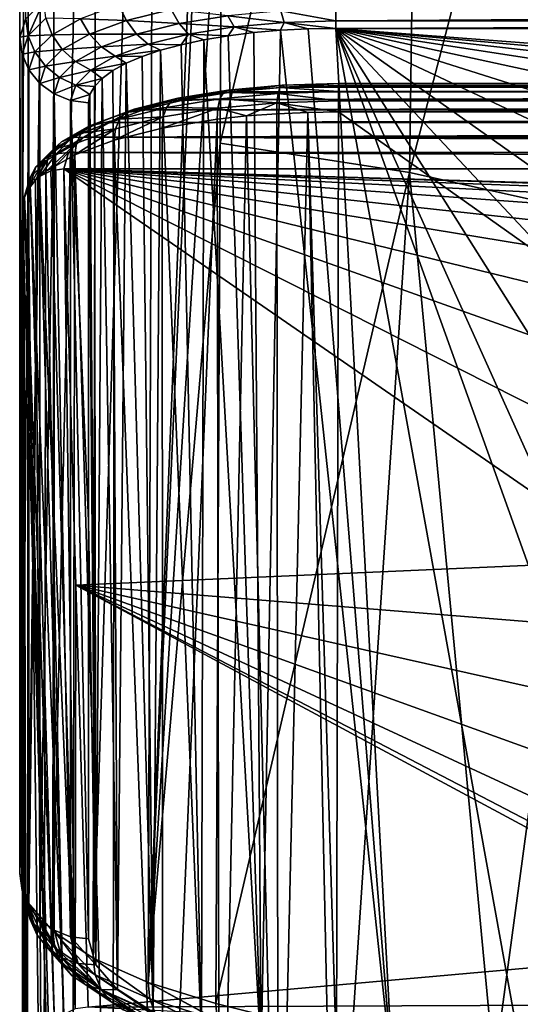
# Model space of a CAD drawing. Header units: metres. Extents: x -24 to 24, y -256 to 25.
# Tile 183 of 256: x -15.5 to -11.86, y -114.59 to -107.43. Entities that reach past the tile are written whole.
import ezdxf

# ---------------------------------------------------------------- set-up
doc = ezdxf.new("R2010")
doc.units = ezdxf.units.M
doc.layers.add('solid_DOMO_KURZ_SW0002', color=7, linetype='CONTINUOUS')

msp = doc.modelspace()

# ---------------------------------------------------------------- linework, layer by layer
at = {"layer": 'solid_DOMO_KURZ_SW0002'}
for points in [[(-15.49995, -98.041351, 131.752792), (-15.499802, -96.033333, 127.344208), (-15.500002, -108.63147, 131.33432)], [(-15.499743, -96.974251, 123.844292), (-15.500002, -108.63147, 131.33432), (-15.499802, -96.033333, 127.344208)], [(-15.499743, -96.974251, 123.844292), (-15.500003, -109.721275, 127.877914), (-15.500002, -108.63147, 131.33432)], [(-15.499732, -97.915237, 120.343689), (-15.500003, -109.721275, 127.877914), (-15.499743, -96.974251, 123.844292)], [(-15.500003, -110.569847, 125.186584), (-15.500003, -109.721275, 127.877914), (-15.499732, -97.915237, 120.343689)], [(-15.499732, -97.915237, 120.343689), (-15.500003, -110.813637, 124.413376), (-15.500003, -110.569847, 125.186584)], [(-15.499768, -98.856148, 116.842354), (-15.500003, -110.813637, 124.413376), (-15.499732, -97.915237, 120.343689)], [(-15.49995, -98.041351, 131.752792), (-15.500002, -108.63147, 131.33432), (-15.500001, -107.553825, 134.752182)], [(-15.455932, -107.419083, 135.17952), (-15.49995, -98.041351, 131.752792), (-15.500001, -107.553825, 134.752182)], [(-15.499768, -98.856148, 116.842354), (-15.500003, -111.898239, 120.973465), (-15.500003, -110.813637, 124.413376)], [(-15.499853, -99.79718, 113.340347), (-15.500003, -111.898239, 120.973465), (-15.499768, -98.856148, 116.842354)], [(-15.435655, -99.26786, 110.243248), (-15.500001, -113.637802, 115.456276), (-15.499979, -105.818649, 113.034676)], [(-15.435655, -99.26786, 110.243248), (-15.439523, -113.851036, 114.778862), (-15.500001, -113.637802, 115.456276)], [(-15.435655, -99.26786, 110.243248), (-15.244997, -99.476944, 109.565689), (-15.439523, -113.851036, 114.778862)], [(-15.244997, -99.476944, 109.565689), (-15.259578, -114.05835, 114.12027), (-15.439523, -113.851036, 114.778862)], [(-15.244997, -99.476944, 109.565689), (-14.93376, -99.673042, 108.930214), (-15.259578, -114.05835, 114.12027)], [(-14.93376, -99.673042, 108.930214), (-14.965356, -114.253525, 113.500237), (-15.259578, -114.05835, 114.12027)], [(-14.93376, -99.673042, 108.930214), (-14.511456, -99.850159, 108.356239), (-14.965356, -114.253525, 113.500237)], [(-15.499853, -99.79718, 113.340347), (-15.500002, -112.989388, 117.512772), (-15.500003, -111.898239, 120.973465)], [(-15.499979, -105.818649, 113.034676), (-15.500002, -112.989388, 117.512772), (-15.499853, -99.79718, 113.340347)], [(-14.511456, -99.850159, 108.356239), (-14.565365, -114.430923, 112.936668), (-14.965356, -114.253525, 113.500237)], [(-14.511456, -99.850159, 108.356239), (-13.992859, -100.280411, 107.948578), (-14.565365, -114.430923, 112.936668)], [(-14.565365, -114.430923, 112.936668), (-13.992859, -100.280411, 107.948578), (-14.003224, -101.906708, 108.459541)], [(-14.565365, -114.430923, 112.936668), (-14.003224, -101.906708, 108.459541), (-14.028093, -105.901634, 109.715309)], [(-12.570474, -102.075272, 107.341476), (-12.663804, -108.537285, 109.393723), (-14.042088, -108.324631, 110.477249)], [(-14.028093, -105.901634, 109.715309), (-12.570474, -102.075272, 107.341476), (-14.042088, -108.324631, 110.477249)], [(-11.075173, -102.446503, 106.411995), (-12.663804, -108.537285, 109.393723), (-12.570474, -102.075272, 107.341476)], [(-11.075173, -102.446503, 106.411995), (-11.211205, -108.861351, 108.465073), (-12.663804, -108.537285, 109.393723)], [(-15.499979, -105.818649, 113.034676), (-15.500001, -113.637802, 115.456276), (-15.500002, -112.989388, 117.512772)], [(-14.565365, -114.430923, 112.936668), (-14.028093, -105.901634, 109.715309), (-14.042088, -108.324631, 110.477249)], [(-15.43924, -107.542892, 135.215515), (-15.325146, -107.289314, 135.591095), (-15.455932, -107.419083, 135.17952)], [(-15.30949, -107.414162, 135.623795), (-15.325146, -107.289314, 135.591095), (-15.43924, -107.542892, 135.215515)], [(-14.779898, -107.317329, 136.332504), (-15.057334, -107.419075, 136.009796), (-14.723676, -107.433121, 136.31012)], [(-14.779898, -107.317329, 136.332504), (-14.723676, -107.433121, 136.31012), (-14.397473, -107.352531, 136.565735)], [(-14.397473, -107.352531, 136.565735), (-14.723676, -107.433121, 136.31012), (-14.339858, -107.454323, 136.507523)], [(-14.397473, -107.352531, 136.565735), (-14.339858, -107.454323, 136.507523), (-13.985375, -107.397278, 136.688446)], [(-13.600156, -107.362144, 136.799881), (-13.985375, -107.397278, 136.688446), (-13.576596, -107.445442, 136.702026)], [(-13.600156, -107.362144, 136.799881), (-13.2, -107.43425, 136.737518), (-13.2, -107.35025, 136.837585)], [(-13.600156, -107.362144, 136.799881), (-13.576596, -107.445442, 136.702026), (-13.2, -107.43425, 136.737518)], [(0, -107.350349, 136.837509), (-13.2, -107.35025, 136.837585), (-13.2, -107.43425, 136.737518)], [(0, -107.43425, 136.737518), (0, -107.350349, 136.837509), (-13.2, -107.43425, 136.737518)], [(-15.43924, -107.542892, 135.215515), (-15.455932, -107.419083, 135.17952), (-15.500001, -107.553825, 134.752182)], [(-15.30949, -107.414162, 135.623795), (-15.43924, -107.542892, 135.215515), (-15.263394, -107.535072, 135.641907)], [(-15.30949, -107.414162, 135.623795), (-15.263394, -107.535072, 135.641907), (-15.057334, -107.419075, 136.009796)], [(-15.057334, -107.419075, 136.009796), (-15.263394, -107.535072, 135.641907), (-14.99124, -107.53125, 135.998901)], [(-15.057334, -107.419075, 136.009796), (-14.99124, -107.53125, 135.998901), (-14.723676, -107.433121, 136.31012)], [(-14.723676, -107.433121, 136.31012), (-14.99124, -107.53125, 135.998901), (-14.650365, -107.531044, 136.264206)], [(-14.723676, -107.433121, 136.31012), (-14.650365, -107.531044, 136.264206), (-14.339858, -107.454323, 136.507523)], [(-14.339858, -107.454323, 136.507523), (-14.650365, -107.531044, 136.264206), (-14.272747, -107.532196, 136.42688)], [(-13.985375, -107.397278, 136.688446), (-14.339858, -107.454323, 136.507523), (-13.939135, -107.478508, 136.597137)], [(-14.339858, -107.454323, 136.507523), (-14.272747, -107.532196, 136.42688), (-13.939135, -107.478508, 136.597137)], [(-13.985375, -107.397278, 136.688446), (-13.939135, -107.478508, 136.597137), (-13.576596, -107.445442, 136.702026)], [(-13.576596, -107.445442, 136.702026), (-13.939135, -107.478508, 136.597137), (-13.602165, -107.50312, 136.575745)], [(-13.576596, -107.445442, 136.702026), (-13.602165, -107.50312, 136.575745), (-13.402223, -107.492867, 136.608261)], [(-13.576596, -107.445442, 136.702026), (-13.2, -107.48941, 136.619217), (-13.2, -107.43425, 136.737518)], [(-13.576596, -107.445442, 136.702026), (-13.402223, -107.492867, 136.608261), (-13.2, -107.48941, 136.619217)], [(0, -107.43425, 136.737518), (-13.2, -107.48941, 136.619217), (0, -107.48941, 136.619217)], [(0, -107.43425, 136.737518), (-13.2, -107.43425, 136.737518), (-13.2, -107.48941, 136.619217)], [(-15.263394, -107.535072, 135.641907), (-15.189967, -107.64312, 135.644104), (-14.99124, -107.53125, 135.998901)], [(-14.99124, -107.53125, 135.998901), (-15.189967, -107.64312, 135.644104), (-14.905056, -107.624443, 135.967957)], [(-14.99124, -107.53125, 135.998901), (-14.905056, -107.624443, 135.967957), (-14.650365, -107.531044, 136.264206)], [(-14.650365, -107.531044, 136.264206), (-14.905056, -107.624443, 135.967957), (-14.564973, -107.604393, 136.197891)], [(-14.650365, -107.531044, 136.264206), (-14.564973, -107.604393, 136.197891), (-14.272747, -107.532196, 136.42688)], [(-14.272747, -107.532196, 136.42688), (-14.564973, -107.604393, 136.197891), (-14.324154, -107.607956, 136.24324)], [(-14.272747, -107.532196, 136.42688), (-14.324154, -107.607956, 136.24324), (-14.159671, -107.572754, 136.354889)], [(-13.939135, -107.478508, 136.597137), (-14.272747, -107.532196, 136.42688), (-13.983221, -107.543343, 136.448181)], [(-14.272747, -107.532196, 136.42688), (-14.159671, -107.572754, 136.354889), (-13.983221, -107.543343, 136.448181)], [(-13.939135, -107.478508, 136.597137), (-13.983221, -107.543343, 136.448181), (-13.796754, -107.52002, 136.522141)], [(-13.796754, -107.52002, 136.522141), (-13.983221, -107.543343, 136.448181), (-13.743086, -114.950241, 112.956482)], [(-13.939135, -107.478508, 136.597137), (-13.796754, -107.52002, 136.522141), (-13.602165, -107.50312, 136.575745)], [(-13.602165, -107.50312, 136.575745), (-13.796754, -107.52002, 136.522141), (-13.743086, -114.950241, 112.956482)], [(-13.602165, -107.50312, 136.575745), (-13.743086, -114.950241, 112.956482), (-12.7791, -115.190109, 112.19574)], [(-13.402223, -107.492867, 136.608261), (-13.602165, -107.50312, 136.575745), (-12.7791, -115.190109, 112.19574)], [(-13.402223, -107.492867, 136.608261), (-12.7791, -115.190109, 112.19574), (-13.2, -107.48941, 136.619217)], [(-0.000581, -108.49678, 133.424271), (0, -107.48941, 136.619217), (-13.2, -107.48941, 136.619217)], [(-12.7791, -115.190109, 112.19574), (-11.768211, -115.412384, 111.490768), (-13.2, -107.48941, 136.619217)], [(-11.63857, -111.844856, 122.805511), (-13.2, -107.48941, 136.619217), (-11.768211, -115.412384, 111.490768)], [(-1.612031, -108.530479, 133.317383), (-0.000581, -108.49678, 133.424271), (-13.2, -107.48941, 136.619217)], [(-3.192516, -108.630882, 132.998947), (-1.612031, -108.530479, 133.317383), (-13.2, -107.48941, 136.619217)], [(-4.71158, -108.796059, 132.475067), (-3.192516, -108.630882, 132.998947), (-13.2, -107.48941, 136.619217)], [(-6.140095, -109.022835, 131.755829), (-4.71158, -108.796059, 132.475067), (-13.2, -107.48941, 136.619217)], [(-7.450558, -109.306847, 130.855042), (-6.140095, -109.022835, 131.755829), (-13.2, -107.48941, 136.619217)], [(-8.617757, -109.642639, 129.79007), (-7.450558, -109.306847, 130.855042), (-13.2, -107.48941, 136.619217)], [(-9.619303, -110.02375, 128.581314), (-8.617757, -109.642639, 129.79007), (-13.2, -107.48941, 136.619217)], [(-10.435889, -110.442856, 127.25209), (-9.619303, -110.02375, 128.581314), (-13.2, -107.48941, 136.619217)], [(-11.051847, -110.891899, 125.827904), (-10.435889, -110.442856, 127.25209), (-13.2, -107.48941, 136.619217)], [(-11.455331, -111.362259, 124.336128), (-11.051847, -110.891899, 125.827904), (-13.2, -107.48941, 136.619217)], [(-11.63857, -111.844856, 122.805511), (-11.455331, -111.362259, 124.336128), (-13.2, -107.48941, 136.619217)], [(-15.482964, -113.761223, 115.495193), (-15.500001, -107.553825, 134.752182), (-15.500002, -108.63147, 131.33432)], [(-15.43924, -107.542892, 135.215515), (-15.500001, -107.553825, 134.752182), (-15.483099, -107.676765, 134.790939)], [(-15.483099, -107.676765, 134.790939), (-15.500001, -107.553825, 134.752182), (-15.482964, -113.761223, 115.495193)], [(-15.43924, -107.542892, 135.215515), (-15.483099, -107.676765, 134.790939), (-15.390309, -107.660988, 135.242554)], [(-15.43924, -107.542892, 135.215515), (-15.390309, -107.660988, 135.242554), (-15.263394, -107.535072, 135.641907)], [(-15.263394, -107.535072, 135.641907), (-15.390309, -107.660988, 135.242554), (-15.189967, -107.64312, 135.644104)], [(-14.905056, -107.624443, 135.967957), (-14.804667, -107.692299, 135.919083), (-14.564973, -107.604393, 136.197891)], [(-14.564973, -107.604393, 136.197891), (-14.804667, -107.692299, 135.919083), (-14.474694, -107.648529, 136.114563)], [(-14.564973, -107.604393, 136.197891), (-14.474694, -107.648529, 136.114563), (-14.324154, -107.607956, 136.24324)], [(-14.159671, -107.572754, 136.354889), (-14.324154, -107.607956, 136.24324), (-14.176638, -114.814407, 113.387306)], [(-14.159671, -107.572754, 136.354889), (-14.176638, -114.814407, 113.387306), (-13.743086, -114.950241, 112.956482)], [(-13.983221, -107.543343, 136.448181), (-14.159671, -107.572754, 136.354889), (-13.743086, -114.950241, 112.956482)], [(-15.390309, -107.660988, 135.242554), (-15.483099, -107.676765, 134.790939), (-15.433209, -107.791931, 134.827255)], [(-15.390309, -107.660988, 135.242554), (-15.433209, -107.791931, 134.827255), (-15.312366, -107.764557, 135.258957)], [(-15.390309, -107.660988, 135.242554), (-15.312366, -107.764557, 135.258957), (-15.189967, -107.64312, 135.644104)], [(-15.189967, -107.64312, 135.644104), (-15.312366, -107.764557, 135.258957), (-15.094222, -107.730934, 135.630234)], [(-15.189967, -107.64312, 135.644104), (-15.094222, -107.730934, 135.630234), (-14.905056, -107.624443, 135.967957)], [(-14.905056, -107.624443, 135.967957), (-15.094222, -107.730934, 135.630234), (-14.804667, -107.692299, 135.919083)], [(-14.804667, -107.692299, 135.919083), (-14.609216, -107.693932, 135.970566), (-14.474694, -107.648529, 136.114563)], [(-14.474694, -107.648529, 136.114563), (-14.609216, -107.693932, 135.970566), (-14.529006, -114.65789, 113.883705)], [(-14.474694, -107.648529, 136.114563), (-14.529006, -114.65789, 113.883705), (-14.176638, -114.814407, 113.387306)], [(-14.324154, -107.607956, 136.24324), (-14.474694, -107.648529, 136.114563), (-14.176638, -114.814407, 113.387306)], [(-15.433209, -107.791931, 134.827255), (-15.483099, -107.676765, 134.790939), (-15.482964, -113.761223, 115.495193)], [(-15.312366, -107.764557, 135.258957), (-15.210731, -107.846527, 135.263611), (-15.094222, -107.730934, 135.630234)], [(-15.094222, -107.730934, 135.630234), (-15.210731, -107.846527, 135.263611), (-14.982697, -107.792519, 135.601242)], [(-15.094222, -107.730934, 135.630234), (-14.982697, -107.792519, 135.601242), (-14.804667, -107.692299, 135.919083)], [(-14.804667, -107.692299, 135.919083), (-14.982697, -107.792519, 135.601242), (-14.725918, -107.743591, 135.81308)], [(-14.982697, -107.792519, 135.601242), (-14.823436, -107.796898, 135.644012), (-14.725918, -107.743591, 135.81308)], [(-14.725918, -107.743591, 135.81308), (-14.823436, -107.796898, 135.644012), (-14.788196, -114.485695, 114.42984)], [(-14.804667, -107.692299, 135.919083), (-14.725918, -107.743591, 135.81308), (-14.609216, -107.693932, 135.970566)], [(-14.725918, -107.743591, 135.81308), (-14.788196, -114.485695, 114.42984), (-14.529006, -114.65789, 113.883705)], [(-14.609216, -107.693932, 135.970566), (-14.725918, -107.743591, 135.81308), (-14.529006, -114.65789, 113.883705)], [(-15.433209, -107.791931, 134.827255), (-15.482964, -113.761223, 115.495193), (-15.433013, -113.876228, 115.531456)], [(-15.312366, -107.764557, 135.258957), (-15.433209, -107.791931, 134.827255), (-15.353739, -107.890839, 134.858429)], [(-15.353739, -107.890839, 134.858429), (-15.433209, -107.791931, 134.827255), (-15.433013, -113.876228, 115.531456)], [(-15.312366, -107.764557, 135.258957), (-15.353739, -107.890839, 134.858429), (-15.210731, -107.846527, 135.263611)], [(-15.210731, -107.846527, 135.263611), (-15.092345, -107.901306, 135.25621), (-14.982697, -107.792519, 135.601242)], [(-14.982697, -107.792519, 135.601242), (-15.092345, -107.901306, 135.25621), (-14.90042, -107.853142, 135.465622)], [(-14.982697, -107.792519, 135.601242), (-14.90042, -107.853142, 135.465622), (-14.823436, -107.796898, 135.644012)], [(-14.823436, -107.796898, 135.644012), (-14.90042, -107.853142, 135.465622), (-14.788196, -114.485695, 114.42984)], [(-15.353739, -107.890839, 134.858429), (-15.433013, -113.876228, 115.531456), (-15.353554, -113.974991, 115.562592)], [(-15.210731, -107.846527, 135.263611), (-15.353739, -107.890839, 134.858429), (-15.250113, -107.966736, 134.88237)], [(-15.250113, -107.966736, 134.88237), (-15.353739, -107.890839, 134.858429), (-15.353554, -113.974991, 115.562592)], [(-15.210731, -107.846527, 135.263611), (-15.250113, -107.966736, 134.88237), (-15.092345, -107.901306, 135.25621)], [(-15.092345, -107.901306, 135.25621), (-14.955805, -107.911499, 135.280533), (-14.90042, -107.853142, 135.465622)], [(-14.90042, -107.853142, 135.465622), (-14.955805, -107.911499, 135.280533), (-14.946719, -114.302795, 115.009933)], [(-14.90042, -107.853142, 135.465622), (-14.946719, -114.302795, 115.009933), (-14.788196, -114.485695, 114.42984)], [(-13.180311, -107.890747, 137.057419), (-13.607208, -107.919167, 137.109665), (-13.180328, -107.906136, 137.150177)], [(-13.590773, -107.90316, 137.018539), (-13.607208, -107.919167, 137.109665), (-13.180311, -107.890747, 137.057419)], [(-13.590773, -107.90316, 137.018539), (-13.180311, -107.890747, 137.057419), (-13.57205, -107.916458, 136.927551)], [(-13.180311, -107.890747, 137.057419), (-13.180483, -107.904785, 136.964584), (-13.57205, -107.916458, 136.927551)], [(-13.180311, -107.890747, 137.057419), (-0.163443, -107.90461, 136.965149), (-13.180483, -107.904785, 136.964584)], [(13.180327, -107.906143, 137.150162), (-13.180311, -107.890747, 137.057419), (-13.180328, -107.906136, 137.150177)], [(13.18031, -107.890755, 137.057388), (-0.163443, -107.90461, 136.965149), (-13.180311, -107.890747, 137.057419)], [(13.180327, -107.906143, 137.150162), (13.18031, -107.890755, 137.057388), (-13.180311, -107.890747, 137.057419)], [(-15.092345, -107.901306, 135.25621), (-15.250113, -107.966736, 134.88237), (-15.12941, -108.014435, 134.8974)], [(-15.092345, -107.901306, 135.25621), (-15.12941, -108.014435, 134.8974), (-14.988981, -107.971008, 135.091797)], [(-15.092345, -107.901306, 135.25621), (-14.988981, -107.971008, 135.091797), (-14.955805, -107.911499, 135.280533)], [(-14.955805, -107.911499, 135.280533), (-14.988981, -107.971008, 135.091797), (-14.946719, -114.302795, 115.009933)], [(-13.98527, -107.939384, 136.903656), (-14.395219, -108.017975, 136.796265), (-14.017485, -107.956841, 136.990173)], [(-13.98527, -107.939384, 136.903656), (-14.348475, -107.998169, 136.717209), (-14.395219, -108.017975, 136.796265)], [(-14.017485, -107.956841, 136.990173), (-14.395219, -108.017975, 136.796265), (-14.04304, -108.001801, 137.068619)], [(-13.98527, -107.939384, 136.903656), (-14.296556, -108.007263, 136.639557), (-14.348475, -107.998169, 136.717209)], [(-13.98527, -107.939384, 136.903656), (-13.949248, -107.951073, 136.817795), (-14.296556, -108.007263, 136.639557)], [(-14.296556, -108.007263, 136.639557), (-13.949248, -107.951073, 136.817795), (13.949268, -107.95108, 136.817749)], [(-14.296556, -108.007263, 136.639557), (13.949268, -107.95108, 136.817749), (14.296568, -108.007278, 136.639511)], [(-14.017485, -107.956841, 136.990173), (-14.04304, -108.001801, 137.068619), (-13.620246, -107.962982, 137.191742)], [(-13.590773, -107.90316, 137.018539), (-14.017485, -107.956841, 136.990173), (-13.607208, -107.919167, 137.109665)], [(-13.590773, -107.90316, 137.018539), (-13.98527, -107.939384, 136.903656), (-14.017485, -107.956841, 136.990173)], [(-13.607208, -107.919167, 137.109665), (-14.017485, -107.956841, 136.990173), (-13.620246, -107.962982, 137.191742)], [(-13.590773, -107.90316, 137.018539), (-13.949248, -107.951073, 136.817795), (-13.98527, -107.939384, 136.903656)], [(-13.590773, -107.90316, 137.018539), (-13.57205, -107.916458, 136.927551), (-13.949248, -107.951073, 136.817795)], [(-13.949248, -107.951073, 136.817795), (-13.57205, -107.916458, 136.927551), (13.572081, -107.916473, 136.927521)], [(-13.949248, -107.951073, 136.817795), (13.572081, -107.916473, 136.927521), (13.949268, -107.95108, 136.817749)], [(-13.607208, -107.919167, 137.109665), (-13.620246, -107.962982, 137.191742), (-13.180342, -107.949509, 137.233658)], [(-13.620246, -107.962982, 137.191742), (-13.18035, -108.016632, 137.299606), (-13.180342, -107.949509, 137.233658)], [(-13.607208, -107.919167, 137.109665), (-13.180342, -107.949509, 137.233658), (-13.180328, -107.906136, 137.150177)], [(-13.57205, -107.916458, 136.927551), (-13.180483, -107.904785, 136.964584), (13.572081, -107.916473, 136.927521)], [(13.572081, -107.916473, 136.927521), (-13.180483, -107.904785, 136.964584), (-0.163443, -107.90461, 136.965149)], [(13.180342, -107.949516, 137.233627), (-13.180342, -107.949509, 137.233658), (-13.18035, -108.016632, 137.299606)], [(13.18035, -108.01664, 137.299591), (13.180342, -107.949516, 137.233627), (-13.18035, -108.016632, 137.299606)], [(13.180342, -107.949516, 137.233627), (-13.180328, -107.906136, 137.150177), (-13.180342, -107.949509, 137.233658)], [(13.180342, -107.949516, 137.233627), (13.180327, -107.906143, 137.150162), (-13.180328, -107.906136, 137.150177)], [(-15.250113, -107.966736, 134.88237), (-15.353554, -113.974991, 115.562592), (-15.250001, -114.050774, 115.586487)], [(-15.250113, -107.966736, 134.88237), (-15.250001, -114.050774, 115.586487), (-15.12941, -114.098412, 115.601509)], [(-15.12941, -108.014435, 134.8974), (-15.250113, -107.966736, 134.88237), (-15.12941, -114.098412, 115.601509)], [(-15.12941, -108.014435, 134.8974), (-15.000001, -108.030685, 134.902527), (-14.988981, -107.971008, 135.091797)], [(-15.12941, -108.014435, 134.8974), (-15.000001, -114.114655, 115.606628), (-15.000003, -111.071747, 125.2575)], [(-15.12941, -108.014435, 134.8974), (-15.12941, -114.098412, 115.601509), (-15.000001, -114.114655, 115.606628)], [(-15.12941, -108.014435, 134.8974), (-15.000003, -111.071747, 125.2575), (-15.000001, -108.030685, 134.902527)], [(-15.000001, -108.030685, 134.902527), (-15.000003, -111.071747, 125.2575), (-14.946719, -114.302795, 115.009933)], [(-14.988981, -107.971008, 135.091797), (-15.000001, -108.030685, 134.902527), (-14.946719, -114.302795, 115.009933)], [(-14.348475, -107.998169, 136.717209), (-14.725737, -108.100204, 136.535461), (-14.395219, -108.017975, 136.796265)], [(-14.348475, -107.998169, 136.717209), (-14.666281, -108.07724, 136.466431), (-14.725737, -108.100204, 136.535461)], [(-14.395219, -108.017975, 136.796265), (-14.725737, -108.100204, 136.535461), (-14.432301, -108.064804, 136.86879)], [(-14.348475, -107.998169, 136.717209), (-14.600433, -108.082863, 136.399796), (-14.666281, -108.07724, 136.466431)], [(-14.348475, -107.998169, 136.717209), (-14.296556, -108.007263, 136.639557), (-14.600433, -108.082863, 136.399796)], [(-14.600433, -108.082863, 136.399796), (-14.296556, -108.007263, 136.639557), (14.296568, -108.007278, 136.639511)], [(-14.600433, -108.082863, 136.399796), (14.296568, -108.007278, 136.639511), (14.600436, -108.08287, 136.39975)], [(-14.04304, -108.001801, 137.068619), (-14.432301, -108.064804, 136.86879), (-14.059432, -108.069847, 137.131287)], [(-14.395219, -108.017975, 136.796265), (-14.432301, -108.064804, 136.86879), (-14.04304, -108.001801, 137.068619)], [(-14.04304, -108.001801, 137.068619), (-14.059432, -108.069847, 137.131287), (-13.628609, -108.030296, 137.25676)], [(-13.628609, -108.030296, 137.25676), (-14.059432, -108.069847, 137.131287), (-13.848622, -108.126389, 137.244781)], [(-13.620246, -107.962982, 137.191742), (-14.04304, -108.001801, 137.068619), (-13.628609, -108.030296, 137.25676)], [(-13.628609, -108.030296, 137.25676), (-13.848622, -108.126389, 137.244781), (-13.628305, -108.109879, 137.297485)], [(-13.620246, -107.962982, 137.191742), (-13.628609, -108.030296, 137.25676), (-13.18035, -108.016632, 137.299606)], [(-13.18035, -108.016632, 137.299606), (-13.628609, -108.030296, 137.25676), (-13.180354, -108.096245, 137.340027)], [(-13.628609, -108.030296, 137.25676), (-13.404278, -108.100426, 137.3293), (-13.180354, -108.096245, 137.340027)], [(-13.628609, -108.030296, 137.25676), (-13.628305, -108.109879, 137.297485), (-13.404278, -108.100426, 137.3293)], [(13.18035, -108.01664, 137.299591), (-13.18035, -108.016632, 137.299606), (-13.180354, -108.096245, 137.340027)], [(13.18035, -108.01664, 137.299591), (-13.180354, -108.096245, 137.340027), (-6.3017, -108.096252, 137.340027)], [(-14.666281, -108.07724, 136.466431), (-14.9962, -108.200333, 136.217896), (-14.725737, -108.100204, 136.535461)], [(-14.666281, -108.07724, 136.466431), (-14.926341, -108.173515, 136.161087), (-14.9962, -108.200333, 136.217896)], [(-14.725737, -108.100204, 136.535461), (-14.9962, -108.200333, 136.217896), (-14.772903, -108.149544, 136.600037)], [(-14.666281, -108.07724, 136.466431), (-14.849073, -108.174919, 136.107834), (-14.926341, -108.173515, 136.161087)], [(-14.666281, -108.07724, 136.466431), (-14.600433, -108.082863, 136.399796), (-14.849073, -108.174919, 136.107834)], [(-14.849073, -108.174919, 136.107834), (-14.600433, -108.082863, 136.399796), (14.600436, -108.08287, 136.39975)], [(-14.849073, -108.174919, 136.107834), (14.600436, -108.08287, 136.39975), (14.84907, -108.174927, 136.107803)], [(-14.432301, -108.064804, 136.86879), (-14.772903, -108.149544, 136.600037), (-14.456083, -108.134048, 136.927673)], [(-14.725737, -108.100204, 136.535461), (-14.772903, -108.149544, 136.600037), (-14.432301, -108.064804, 136.86879)], [(-14.059432, -108.069847, 137.131287), (-14.462261, -108.214645, 136.967148), (-14.06244, -108.149643, 137.171677)], [(-14.059432, -108.069847, 137.131287), (-14.456083, -108.134048, 136.927673), (-14.462261, -108.214645, 136.967148)], [(-14.432301, -108.064804, 136.86879), (-14.456083, -108.134048, 136.927673), (-14.059432, -108.069847, 137.131287)], [(-14.059432, -108.069847, 137.131287), (-14.06244, -108.149643, 137.171677), (-13.848622, -108.126389, 137.244781)], [(-13.619507, -117.46067, 140.393982), (-13.404278, -108.100426, 137.3293), (-13.628305, -108.109879, 137.297485)], [(-13.619507, -117.46067, 140.393982), (-13.201146, -117.528282, 140.46048), (-13.404278, -108.100426, 137.3293)], [(-13.195408, -114.976723, 139.619736), (-13.180354, -108.096245, 137.340027), (-13.404278, -108.100426, 137.3293)], [(-13.201146, -117.528282, 140.46048), (-13.195408, -114.976723, 139.619736), (-13.404278, -108.100426, 137.3293)], [(0.000321, -117.433685, 140.489746), (-13.180354, -108.096245, 137.340027), (-13.195408, -114.976723, 139.619736)], [(0.000321, -117.433685, 140.489746), (-6.3017, -108.096252, 137.340027), (-13.180354, -108.096245, 137.340027)], [(-14.926341, -108.173515, 136.161087), (-15.196099, -108.314468, 135.855911), (-14.9962, -108.200333, 136.217896)], [(-14.926341, -108.173515, 136.161087), (-15.118551, -108.283264, 135.813019), (-15.196099, -108.314468, 135.855911)], [(-14.926341, -108.173515, 136.161087), (-14.849073, -108.174919, 136.107834), (-15.118551, -108.283264, 135.813019)], [(-15.118551, -108.283264, 135.813019), (-14.849073, -108.174919, 136.107834), (-15.032814, -108.279861, 135.774994)], [(-14.772903, -108.149544, 136.600037), (-15.051619, -108.252724, 136.272781), (-14.803155, -108.220398, 136.653809)], [(-14.9962, -108.200333, 136.217896), (-15.051619, -108.252724, 136.272781), (-14.772903, -108.149544, 136.600037)], [(-15.032814, -108.279861, 135.774994), (-14.849073, -108.174919, 136.107834), (14.84907, -108.174927, 136.107803)], [(-15.032814, -108.279861, 135.774994), (14.84907, -108.174927, 136.107803), (15.032806, -108.279869, 135.774963)], [(-14.456083, -108.134048, 136.927673), (-14.812182, -108.30204, 136.691711), (-14.462261, -108.214645, 136.967148)], [(-14.456083, -108.134048, 136.927673), (-14.803155, -108.220398, 136.653809), (-14.812182, -108.30204, 136.691711)], [(-14.772903, -108.149544, 136.600037), (-14.803155, -108.220398, 136.653809), (-14.456083, -108.134048, 136.927673)], [(-14.457411, -117.562981, 140.065018), (-14.06244, -108.149643, 137.171677), (-14.462261, -108.214645, 136.967148)], [(-14.457411, -117.562981, 140.065018), (-14.047053, -117.497726, 140.2724), (-14.06244, -108.149643, 137.171677)], [(-14.047053, -117.497726, 140.2724), (-13.848622, -108.126389, 137.244781), (-14.06244, -108.149643, 137.171677)], [(-14.047053, -117.497726, 140.2724), (-13.619507, -117.46067, 140.393982), (-13.848622, -108.126389, 137.244781)], [(-13.619507, -117.46067, 140.393982), (-13.628305, -108.109879, 137.297485), (-13.848622, -108.126389, 137.244781)], [(-14.9962, -108.200333, 136.217896), (-15.196099, -108.314468, 135.855911), (-15.051619, -108.252724, 136.272781)], [(-14.803155, -108.220398, 136.653809), (-15.098558, -108.408554, 136.356186), (-14.812182, -108.30204, 136.691711)], [(-14.803155, -108.220398, 136.653809), (-15.087162, -108.325539, 136.320343), (-15.098558, -108.408554, 136.356186)], [(-15.051619, -108.252724, 136.272781), (-15.087162, -108.325539, 136.320343), (-14.803155, -108.220398, 136.653809)], [(-14.457411, -117.562981, 140.065018), (-14.462261, -108.214645, 136.967148), (-14.812182, -108.30204, 136.691711)], [(-15.196099, -108.314468, 135.855911), (-15.382899, -108.497826, 135.495422), (-15.257618, -108.370338, 135.89975)], [(-15.196099, -108.314468, 135.855911), (-15.31767, -108.438179, 135.463562), (-15.382899, -108.497826, 135.495422)], [(-15.118551, -108.283264, 135.813019), (-15.31767, -108.438179, 135.463562), (-15.196099, -108.314468, 135.855911)], [(-15.118551, -108.283264, 135.813019), (-15.235446, -108.402214, 135.43576), (-15.31767, -108.438179, 135.463562)], [(-15.051619, -108.252724, 136.272781), (-15.257618, -108.370338, 135.89975), (-15.087162, -108.325539, 136.320343)], [(-15.196099, -108.314468, 135.855911), (-15.257618, -108.370338, 135.89975), (-15.051619, -108.252724, 136.272781)], [(-15.235446, -108.402214, 135.43576), (-15.032814, -108.279861, 135.774994), (-15.144494, -108.393593, 135.414276)], [(-15.118551, -108.283264, 135.813019), (-15.032814, -108.279861, 135.774994), (-15.235446, -108.402214, 135.43576)], [(-15.144494, -108.393593, 135.414276), (-15.032814, -108.279861, 135.774994), (15.144487, -108.3936, 135.414261)], [(-14.822534, -117.654732, 139.777008), (-14.812182, -108.30204, 136.691711), (-15.098558, -108.408554, 136.356186)], [(-15.032814, -108.279861, 135.774994), (15.032806, -108.279869, 135.774963), (15.144487, -108.3936, 135.414261)], [(-14.822534, -117.654732, 139.777008), (-14.457411, -117.562981, 140.065018), (-14.812182, -108.30204, 136.691711)], [(-15.257618, -108.370338, 135.89975), (-15.382899, -108.497826, 135.495422), (-15.297074, -108.445389, 135.940231)], [(-15.087162, -108.325539, 136.320343), (-15.310239, -108.529999, 135.973572), (-15.098558, -108.408554, 136.356186)], [(-15.087162, -108.325539, 136.320343), (-15.297074, -108.445389, 135.940231), (-15.310239, -108.529999, 135.973572)], [(-15.257618, -108.370338, 135.89975), (-15.297074, -108.445389, 135.940231), (-15.087162, -108.325539, 136.320343)], [(-14.042088, -108.324631, 110.477249), (-14.073235, -114.584885, 112.447563), (-14.565365, -114.430923, 112.936668)], [(-14.042088, -108.324631, 110.477249), (-12.663804, -108.537285, 109.393723), (-14.073235, -114.584885, 112.447563)], [(-15.297074, -108.445389, 135.940231), (-15.424734, -108.575294, 135.528229), (-15.38537, -108.594864, 135.769226)], [(-15.382899, -108.497826, 135.495422), (-15.424734, -108.575294, 135.528229), (-15.297074, -108.445389, 135.940231)], [(-15.31767, -108.438179, 135.463562), (-15.356194, -108.566658, 135.056091), (-15.422603, -108.630219, 135.075516)], [(-15.31767, -108.438179, 135.463562), (-15.422603, -108.630219, 135.075516), (-15.382899, -108.497826, 135.495422)], [(-15.297074, -108.445389, 135.940231), (-15.38537, -108.594864, 135.769226), (-15.310239, -108.529999, 135.973572)], [(-15.235446, -108.402214, 135.43576), (-15.272485, -108.525749, 135.043961), (-15.356194, -108.566658, 135.056091)], [(-15.235446, -108.402214, 135.43576), (-15.356194, -108.566658, 135.056091), (-15.31767, -108.438179, 135.463562)], [(-15.117813, -117.767792, 139.424164), (-15.098558, -108.408554, 136.356186), (-15.310239, -108.529999, 135.973572)], [(-15.272485, -108.525749, 135.043961), (-15.144494, -108.393593, 135.414276), (-15.1798, -108.511551, 135.040176)], [(-15.235446, -108.402214, 135.43576), (-15.144494, -108.393593, 135.414276), (-15.272485, -108.525749, 135.043961)], [(-15.1798, -108.511551, 135.040176), (-15.144494, -108.393593, 135.414276), (15.1798, -108.511559, 135.040146)], [(-15.144494, -108.393593, 135.414276), (15.144487, -108.3936, 135.414261), (15.1798, -108.511559, 135.040146)], [(-15.117813, -117.767792, 139.424164), (-14.822534, -117.654732, 139.777008), (-15.098558, -108.408554, 136.356186)], [(-15.382899, -108.497826, 135.495422), (-15.422603, -108.630219, 135.075516), (-15.424734, -108.575294, 135.528229)], [(-15.327296, -117.894348, 139.030319), (-15.310239, -108.529999, 135.973572), (-15.38537, -108.594864, 135.769226)], [(-15.356194, -108.566658, 135.056091), (-15.272485, -108.525749, 135.043961), (-15.095516, -114.62429, 115.701874)], [(-15.327296, -117.894348, 139.030319), (-15.117813, -117.767792, 139.424164), (-15.310239, -108.529999, 135.973572)], [(-15.272485, -108.525749, 135.043961), (-15.1798, -108.511551, 135.040176), (-15.095516, -114.62429, 115.701874)], [(1.608813, -109.007202, 133.46817), (-15.1798, -108.511551, 135.040176), (15.1798, -108.511559, 135.040146)], [(-11.045896, -111.363411, 125.995232), (-15.091898, -111.540451, 125.433723), (-15.1798, -108.511551, 135.040176)], [(-15.095516, -114.62429, 115.701874), (-15.1798, -108.511551, 135.040176), (-15.091898, -111.540451, 125.433723)], [(-10.42846, -110.915222, 127.416695), (-11.045896, -111.363411, 125.995232), (-15.1798, -108.511551, 135.040176)], [(-9.611064, -110.496994, 128.743149), (-10.42846, -110.915222, 127.416695), (-15.1798, -108.511551, 135.040176)], [(-8.609339, -110.116714, 129.949234), (-9.611064, -110.496994, 128.743149), (-15.1798, -108.511551, 135.040176)], [(-7.442527, -109.7817, 131.011765), (-8.609339, -110.116714, 129.949234), (-15.1798, -108.511551, 135.040176)], [(-6.133009, -109.498375, 131.91037), (-7.442527, -109.7817, 131.011765), (-15.1798, -108.511551, 135.040176)], [(-4.705846, -109.272156, 132.627838), (-6.133009, -109.498375, 131.91037), (-15.1798, -108.511551, 135.040176)], [(-3.188519, -109.107399, 133.150375), (-4.705846, -109.272156, 132.627838), (-15.1798, -108.511551, 135.040176)], [(-1.609968, -109.007248, 133.468018), (-3.188519, -109.107399, 133.150375), (-15.1798, -108.511551, 135.040176)], [(-0.000583, -108.973633, 133.574615), (-1.609968, -109.007248, 133.468018), (-15.1798, -108.511551, 135.040176)], [(1.608813, -109.007202, 133.46817), (-0.000583, -108.973633, 133.574615), (-15.1798, -108.511551, 135.040176)], [(-15.424734, -108.575294, 135.528229), (-15.465194, -108.710205, 135.100357), (-15.470557, -108.729729, 135.344376)], [(-15.424734, -108.575294, 135.528229), (-15.470557, -108.729729, 135.344376), (-15.438984, -108.661659, 135.558807)], [(-15.424734, -108.575294, 135.528229), (-15.422603, -108.630219, 135.075516), (-15.465194, -108.710205, 135.100357)], [(-15.424734, -108.575294, 135.528229), (-15.438984, -108.661659, 135.558807), (-15.38537, -108.594864, 135.769226)], [(-15.327296, -117.894348, 139.030319), (-15.38537, -108.594864, 135.769226), (-15.438984, -108.661659, 135.558807)], [(-15.422603, -108.630219, 135.075516), (-15.356194, -108.566658, 135.056091), (-15.179219, -114.665199, 115.714005)], [(-15.356194, -108.566658, 135.056091), (-15.095516, -114.62429, 115.701874), (-15.179219, -114.665199, 115.714005)], [(-12.663804, -108.537285, 109.393723), (-13.083748, -114.830498, 111.666626), (-14.073235, -114.584885, 112.447563)], [(-12.663804, -108.537285, 109.393723), (-12.047722, -115.05793, 110.944298), (-13.083748, -114.830498, 111.666626)], [(-12.663804, -108.537285, 109.393723), (-11.211205, -108.861351, 108.465073), (-12.047722, -115.05793, 110.944298)], [(-15.482964, -113.761223, 115.495193), (-15.500002, -108.63147, 131.33432), (-15.500003, -109.721275, 127.877914)], [(-15.446367, -118.02562, 138.622131), (-15.438984, -108.661659, 135.558807), (-15.470557, -108.729729, 135.344376)], [(-15.465194, -108.710205, 135.100357), (-15.422603, -108.630219, 135.075516), (-15.245621, -114.728767, 115.733437)], [(-15.446367, -118.02562, 138.622131), (-15.327296, -117.894348, 139.030319), (-15.438984, -108.661659, 135.558807)], [(-15.422603, -108.630219, 135.075516), (-15.179219, -114.665199, 115.714005), (-15.245621, -114.728767, 115.733437)], [(-15.479791, -108.798409, 135.128021), (-15.465194, -108.710205, 135.100357), (-15.302803, -114.896942, 115.785942)], [(-15.470557, -108.729729, 135.344376), (-15.465194, -108.710205, 135.100357), (-15.479791, -108.798409, 135.128021)], [(-15.446367, -118.02562, 138.622131), (-15.470557, -108.729729, 135.344376), (-15.479791, -108.798409, 135.128021)], [(-15.465194, -108.710205, 135.100357), (-15.245621, -114.728767, 115.733437), (-15.288208, -114.808746, 115.75827)], [(-15.465194, -108.710205, 135.100357), (-15.288208, -114.808746, 115.75827), (-15.302803, -114.896942, 115.785942)], [(-15.481008, -118.20076, 138.238831), (-15.479791, -108.798409, 135.128021), (-15.302803, -203.837662, 143.828842)], [(-15.446367, -118.02562, 138.622131), (-15.479791, -108.798409, 135.128021), (-15.481008, -118.20076, 138.238831)], [(-15.302803, -203.837662, 143.828842), (-15.479791, -108.798409, 135.128021), (-15.302803, -114.896942, 115.785942)], [(-11.211205, -108.861351, 108.465073), (-10.969471, -115.266197, 110.283493), (-12.047722, -115.05793, 110.944298)], [(-15.482964, -113.761223, 115.495193), (-15.500003, -109.721275, 127.877914), (-15.500003, -110.569847, 125.186584)], [(-15.482964, -113.761223, 115.495193), (-15.500003, -110.569847, 125.186584), (-15.500003, -110.813637, 124.413376)], [(-15.482964, -113.761223, 115.495193), (-15.500003, -110.813637, 124.413376), (-15.500003, -111.898239, 120.973465)], [(-15.000003, -111.071747, 125.2575), (-15.000001, -114.114655, 115.606628), (-14.946719, -114.302795, 115.009933)], [(-11.045896, -111.363411, 125.995232), (-11.451512, -111.832947, 124.506058), (-15.091898, -111.540451, 125.433723)], [(-15.095516, -114.62429, 115.701874), (-15.091898, -111.540451, 125.433723), (-15.002814, -114.610039, 115.698227)], [(-10.178332, -114.181198, 117.058334), (-15.002814, -114.610039, 115.698227), (-15.091898, -111.540451, 125.433723)], [(-10.863731, -113.742035, 118.451195), (-10.178332, -114.181198, 117.058334), (-15.091898, -111.540451, 125.433723)], [(-11.340791, -113.278618, 119.920952), (-10.863731, -113.742035, 118.451195), (-15.091898, -111.540451, 125.433723)], [(-11.600387, -112.79982, 121.439514), (-11.340791, -113.278618, 119.920952), (-15.091898, -111.540451, 125.433723)], [(-11.637532, -112.314827, 122.977707), (-11.600387, -112.79982, 121.439514), (-15.091898, -111.540451, 125.433723)], [(-11.451512, -111.832947, 124.506058), (-11.637532, -112.314827, 122.977707), (-15.091898, -111.540451, 125.433723)], [(-15.482964, -113.761223, 115.495193), (-15.500003, -111.898239, 120.973465), (-15.500002, -112.989388, 117.512772)], [(-15.482964, -113.761223, 115.495193), (-15.500002, -112.989388, 117.512772), (-15.500001, -113.637802, 115.456276)], [(-15.422802, -113.973656, 114.820534), (-15.500001, -113.637802, 115.456276), (-15.439523, -113.851036, 114.778862)], [(-15.482964, -113.761223, 115.495193), (-15.500001, -113.637802, 115.456276), (-15.422802, -113.973656, 114.820534)], [(-15.482964, -113.761223, 115.495193), (-15.422802, -113.973656, 114.820534), (-15.37361, -114.086197, 114.864868)], [(-15.433013, -113.876228, 115.531456), (-15.482964, -113.761223, 115.495193), (-15.37361, -114.086197, 114.864868)], [(-15.243649, -114.180199, 114.164597), (-15.439523, -113.851036, 114.778862), (-15.259578, -114.05835, 114.12027)], [(-15.243649, -114.180199, 114.164597), (-15.422802, -113.973656, 114.820534), (-15.439523, -113.851036, 114.778862)], [(-15.433013, -113.876228, 115.531456), (-15.37361, -114.086197, 114.864868), (-15.295301, -114.180992, 114.908836)], [(-15.353554, -113.974991, 115.562592), (-15.433013, -113.876228, 115.531456), (-15.295301, -114.180992, 114.908836)], [(-15.196632, -114.290344, 114.216766), (-15.37361, -114.086197, 114.864868), (-15.422802, -113.973656, 114.820534)], [(-15.243649, -114.180199, 114.164597), (-15.196632, -114.290344, 114.216766), (-15.422802, -113.973656, 114.820534)], [(-15.353554, -113.974991, 115.562592), (-15.295301, -114.180992, 114.908836), (-15.193217, -114.251564, 114.949455)], [(-15.250001, -114.050774, 115.586487), (-15.353554, -113.974991, 115.562592), (-15.193217, -114.251564, 114.949455)], [(-15.250001, -114.050774, 115.586487), (-15.193217, -114.251564, 114.949455), (-15.074322, -114.293114, 114.98394)], [(-15.12941, -114.098412, 115.601509), (-15.250001, -114.050774, 115.586487), (-15.074322, -114.293114, 114.98394)], [(-15.121735, -114.381279, 114.273216), (-15.295301, -114.180992, 114.908836), (-15.37361, -114.086197, 114.864868)], [(-15.196632, -114.290344, 114.216766), (-15.121735, -114.381279, 114.273216), (-15.37361, -114.086197, 114.864868)], [(-14.950669, -114.374649, 113.547043), (-15.259578, -114.05835, 114.12027), (-14.965356, -114.253525, 113.500237)], [(-14.950669, -114.374649, 113.547043), (-15.243649, -114.180199, 114.164597), (-15.259578, -114.05835, 114.12027)], [(-15.12941, -114.098412, 115.601509), (-14.946719, -114.302795, 115.009933), (-15.000001, -114.114655, 115.606628)], [(-15.12941, -114.098412, 115.601509), (-15.074322, -114.293114, 114.98394), (-14.946719, -114.302795, 115.009933)], [(-15.024068, -114.446793, 114.330101), (-15.193217, -114.251564, 114.949455), (-15.295301, -114.180992, 114.908836)], [(-15.121735, -114.381279, 114.273216), (-15.024068, -114.446793, 114.330101), (-15.295301, -114.180992, 114.908836)], [(-14.907177, -114.482552, 113.606575), (-15.196632, -114.290344, 114.216766), (-15.243649, -114.180199, 114.164597)], [(-14.950669, -114.374649, 113.547043), (-14.907177, -114.482552, 113.606575), (-15.243649, -114.180199, 114.164597)], [(-10.178332, -114.181198, 117.058334), (-9.297755, -114.587685, 115.769142), (-15.002814, -114.610039, 115.698227)], [(-14.910301, -114.482407, 114.383522), (-15.074322, -114.293114, 114.98394), (-15.193217, -114.251564, 114.949455)], [(-15.024068, -114.446793, 114.330101), (-14.910301, -114.482407, 114.383522), (-15.193217, -114.251564, 114.949455)], [(-14.552328, -114.551399, 112.98571), (-14.965356, -114.253525, 113.500237), (-14.565365, -114.430923, 112.936668)], [(-14.552328, -114.551399, 112.98571), (-14.950669, -114.374649, 113.547043), (-14.965356, -114.253525, 113.500237)], [(-14.83785, -114.569855, 113.674774), (-15.121735, -114.381279, 114.273216), (-15.196632, -114.290344, 114.216766)], [(-14.907177, -114.482552, 113.606575), (-14.83785, -114.569855, 113.674774), (-15.196632, -114.290344, 114.216766)], [(-15.074322, -114.293114, 114.98394), (-14.788196, -114.485695, 114.42984), (-14.946719, -114.302795, 115.009933)], [(-14.910301, -114.482407, 114.383522), (-14.788196, -114.485695, 114.42984), (-15.074322, -114.293114, 114.98394)], [(-14.747423, -114.6306, 113.746971), (-15.024068, -114.446793, 114.330101), (-15.121735, -114.381279, 114.273216)], [(-14.83785, -114.569855, 113.674774), (-14.747423, -114.6306, 113.746971), (-15.121735, -114.381279, 114.273216)], [(-14.513608, -114.657265, 113.051933), (-14.907177, -114.482552, 113.606575), (-14.950669, -114.374649, 113.547043)], [(-14.552328, -114.551399, 112.98571), (-14.513608, -114.657265, 113.051933), (-14.950669, -114.374649, 113.547043)], [(-14.642076, -114.660629, 113.818237), (-14.910301, -114.482407, 114.383522), (-15.024068, -114.446793, 114.330101)], [(-14.747423, -114.6306, 113.746971), (-14.642076, -114.660629, 113.818237), (-15.024068, -114.446793, 114.330101)], [(-14.06249, -114.703285, 112.497704), (-14.565365, -114.430923, 112.936668), (-14.073235, -114.584885, 112.447563)], [(-14.062196, -114.704803, 112.498535), (-14.565365, -114.430923, 112.936668), (-14.06249, -114.703285, 112.497704)], [(-14.552328, -114.551399, 112.98571), (-14.565365, -114.430923, 112.936668), (-14.062196, -114.704803, 112.498535)], [(-14.910301, -114.482407, 114.383522), (-14.529006, -114.65789, 113.883705), (-14.788196, -114.485695, 114.42984)], [(-14.642076, -114.660629, 113.818237), (-14.529006, -114.65789, 113.883705), (-14.910301, -114.482407, 114.383522)], [(-14.45185, -114.741264, 113.130798), (-14.83785, -114.569855, 113.674774), (-14.907177, -114.482552, 113.606575)], [(-14.513608, -114.657265, 113.051933), (-14.45185, -114.741264, 113.130798), (-14.907177, -114.482552, 113.606575)], [(-14.552328, -114.551399, 112.98571), (-14.062196, -114.704803, 112.498535), (-14.029781, -114.807907, 112.569702)], [(-14.552328, -114.551399, 112.98571), (-14.029781, -114.807907, 112.569702), (-14.513608, -114.657265, 113.051933)], [(-9.297755, -114.587685, 115.769142), (-8.238894, -114.953682, 114.608345), (-15.002814, -114.610039, 115.698227)], [(-14.371278, -114.797668, 113.216927), (-14.747423, -114.6306, 113.746971), (-14.83785, -114.569855, 113.674774)], [(-14.45185, -114.741264, 113.130798), (-14.371278, -114.797668, 113.216927), (-14.83785, -114.569855, 113.674774)], [(-14.06249, -114.703285, 112.497704), (-14.073235, -114.584885, 112.447563), (-13.083748, -114.830498, 111.666626)]]:
    msp.add_3dface(points, dxfattribs=at)

doc.saveas('drawing.dxf')
